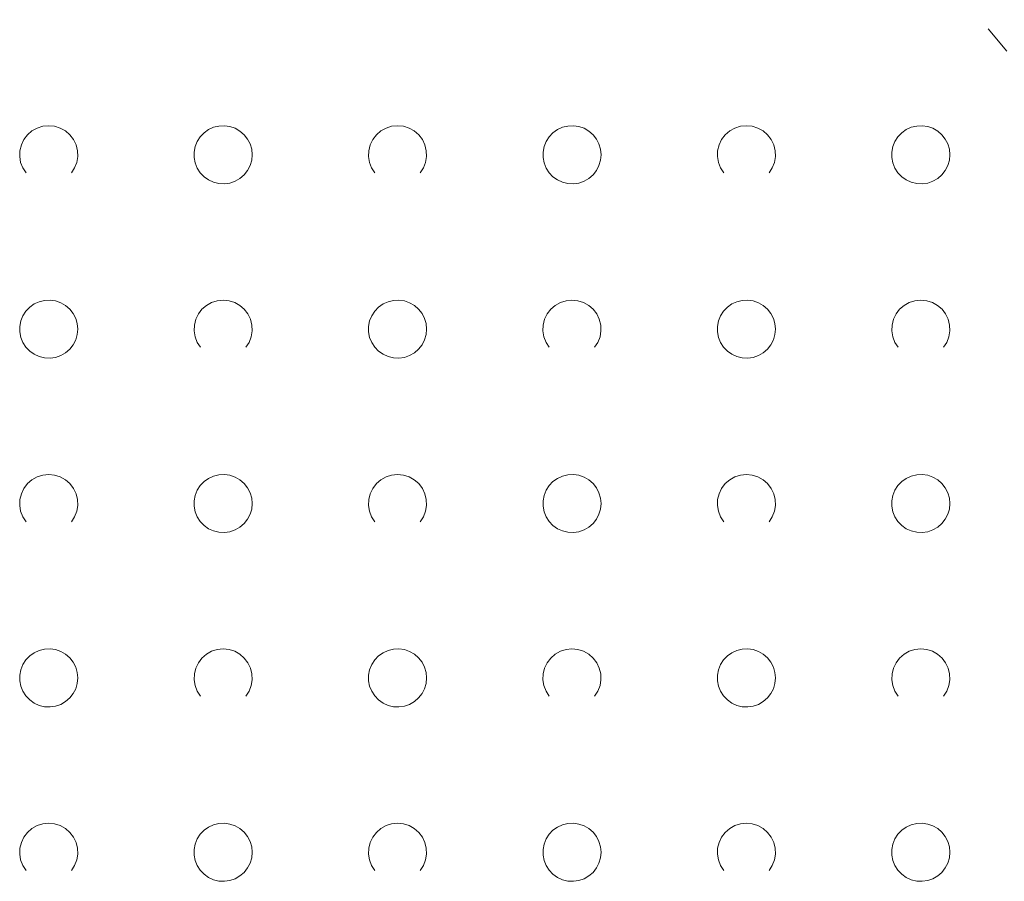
# Model space of a CAD drawing. Extents: x 5474185 to 5474933, y 5916077 to 5916824.
# Tile 93 of 256: x 5474413 to 5474430, y 5916646 to 5916661. Entities that reach past the tile are written whole.
import ezdxf

# ---------------------------------------------------------------- set-up
doc = ezdxf.new("R2010")
doc.units = 0
doc.linetypes.add('PRZER1-1', pattern=[1, 0.5, -0.5])
doc.layers.add('GESUZY', color=253, linetype='CONTINUOUS', lineweight=18)
doc.layers.add('GSSZAD', color=254, linetype='CONTINUOUS', lineweight=18)

msp = doc.modelspace()

# ---------------------------------------------------------------- linework, layer by layer
at = {"layer": 'GESUZY', "linetype": 'PRZER1-1', "lineweight": 13}
msp.add_line((5474430.46, 5916659.28, 10.08), (5474415.52, 5916677.36, 10.08), dxfattribs=at)
at = {"layer": 'GSSZAD', "elevation": 10.1, "flags": 128}
for points in [[(5474412.954688, 5916657.958505), (5474412.899433, 5916658.044136), (5474412.862688, 5916658.139191), (5474412.84598, 5916658.239723), (5474412.850002, 5916658.341554), (5474412.874588, 5916658.440454), (5474412.918717, 5916658.532315), (5474412.980554, 5916658.61332), (5474413.057532, 5916658.680104), (5474413.146452, 5916658.729894), (5474413.24362, 5916658.760619), (5474413.345, 5916658.771005), (5474413.44638, 5916658.760619), (5474413.543548, 5916658.729894), (5474413.632468, 5916658.680104), (5474413.709446, 5916658.61332), (5474413.771283, 5916658.532315), (5474413.815412, 5916658.440454), (5474413.839998, 5916658.341554), (5474413.84402, 5916658.239723), (5474413.827312, 5916658.139191), (5474413.790567, 5916658.044136), (5474413.735312, 5916657.958505)], [(5474418.954688, 5916657.958505), (5474418.899433, 5916658.044136), (5474418.862688, 5916658.139191), (5474418.84598, 5916658.239723), (5474418.850002, 5916658.341554), (5474418.874588, 5916658.440454), (5474418.918717, 5916658.532315), (5474418.980554, 5916658.61332), (5474419.057532, 5916658.680104), (5474419.146452, 5916658.729894), (5474419.24362, 5916658.760619), (5474419.345, 5916658.771005), (5474419.44638, 5916658.760619), (5474419.543548, 5916658.729894), (5474419.632468, 5916658.680104), (5474419.709446, 5916658.61332), (5474419.771283, 5916658.532315), (5474419.815412, 5916658.440454), (5474419.839998, 5916658.341554), (5474419.84402, 5916658.239723), (5474419.827312, 5916658.139191), (5474419.790567, 5916658.044136), (5474419.735312, 5916657.958505)], [(5474424.954688, 5916657.958505), (5474424.899433, 5916658.044136), (5474424.862688, 5916658.139191), (5474424.84598, 5916658.239723), (5474424.850002, 5916658.341554), (5474424.874588, 5916658.440454), (5474424.918717, 5916658.532315), (5474424.980554, 5916658.61332), (5474425.057532, 5916658.680104), (5474425.146452, 5916658.729894), (5474425.24362, 5916658.760619), (5474425.345, 5916658.771005), (5474425.44638, 5916658.760619), (5474425.543548, 5916658.729894), (5474425.632468, 5916658.680104), (5474425.709446, 5916658.61332), (5474425.771283, 5916658.532315), (5474425.815412, 5916658.440454), (5474425.839998, 5916658.341554), (5474425.84402, 5916658.239723), (5474425.827312, 5916658.139191), (5474425.790567, 5916658.044136), (5474425.735312, 5916657.958505)], [(5474415.954688, 5916654.958505), (5474415.899433, 5916655.044136), (5474415.862688, 5916655.139191), (5474415.84598, 5916655.239723), (5474415.850002, 5916655.341554), (5474415.874588, 5916655.440454), (5474415.918717, 5916655.532315), (5474415.980554, 5916655.61332), (5474416.057532, 5916655.680104), (5474416.146452, 5916655.729894), (5474416.24362, 5916655.760619), (5474416.345, 5916655.771005), (5474416.44638, 5916655.760619), (5474416.543548, 5916655.729894), (5474416.632468, 5916655.680104), (5474416.709446, 5916655.61332), (5474416.771283, 5916655.532315), (5474416.815412, 5916655.440454), (5474416.839998, 5916655.341554), (5474416.84402, 5916655.239723), (5474416.827312, 5916655.139191), (5474416.790567, 5916655.044136), (5474416.735312, 5916654.958505)], [(5474421.954688, 5916654.958505), (5474421.899433, 5916655.044136), (5474421.862688, 5916655.139191), (5474421.84598, 5916655.239723), (5474421.850002, 5916655.341554), (5474421.874588, 5916655.440454), (5474421.918717, 5916655.532315), (5474421.980554, 5916655.61332), (5474422.057532, 5916655.680104), (5474422.146452, 5916655.729894), (5474422.24362, 5916655.760619), (5474422.345, 5916655.771005), (5474422.44638, 5916655.760619), (5474422.543548, 5916655.729894), (5474422.632468, 5916655.680104), (5474422.709446, 5916655.61332), (5474422.771283, 5916655.532315), (5474422.815412, 5916655.440454), (5474422.839998, 5916655.341554), (5474422.84402, 5916655.239723), (5474422.827312, 5916655.139191), (5474422.790567, 5916655.044136), (5474422.735312, 5916654.958505)], [(5474427.954688, 5916654.958505), (5474427.899433, 5916655.044136), (5474427.862688, 5916655.139191), (5474427.84598, 5916655.239723), (5474427.850002, 5916655.341554), (5474427.874588, 5916655.440454), (5474427.918717, 5916655.532315), (5474427.980554, 5916655.61332), (5474428.057532, 5916655.680104), (5474428.146452, 5916655.729894), (5474428.24362, 5916655.760619), (5474428.345, 5916655.771005), (5474428.44638, 5916655.760619), (5474428.543548, 5916655.729894), (5474428.632468, 5916655.680104), (5474428.709446, 5916655.61332), (5474428.771283, 5916655.532315), (5474428.815412, 5916655.440454), (5474428.839998, 5916655.341554), (5474428.84402, 5916655.239723), (5474428.827312, 5916655.139191), (5474428.790567, 5916655.044136), (5474428.735312, 5916654.958505)], [(5474412.954688, 5916651.958505), (5474412.899433, 5916652.044136), (5474412.862688, 5916652.139191), (5474412.84598, 5916652.239723), (5474412.850002, 5916652.341554), (5474412.874588, 5916652.440454), (5474412.918717, 5916652.532315), (5474412.980554, 5916652.61332), (5474413.057532, 5916652.680104), (5474413.146452, 5916652.729894), (5474413.24362, 5916652.760619), (5474413.345, 5916652.771005), (5474413.44638, 5916652.760619), (5474413.543548, 5916652.729894), (5474413.632468, 5916652.680104), (5474413.709446, 5916652.61332), (5474413.771283, 5916652.532315), (5474413.815412, 5916652.440454), (5474413.839998, 5916652.341554), (5474413.84402, 5916652.239723), (5474413.827312, 5916652.139191), (5474413.790567, 5916652.044136), (5474413.735312, 5916651.958505)], [(5474418.954688, 5916651.958505), (5474418.899433, 5916652.044136), (5474418.862688, 5916652.139191), (5474418.84598, 5916652.239723), (5474418.850002, 5916652.341554), (5474418.874588, 5916652.440454), (5474418.918717, 5916652.532315), (5474418.980554, 5916652.61332), (5474419.057532, 5916652.680104), (5474419.146452, 5916652.729894), (5474419.24362, 5916652.760619), (5474419.345, 5916652.771005), (5474419.44638, 5916652.760619), (5474419.543548, 5916652.729894), (5474419.632468, 5916652.680104), (5474419.709446, 5916652.61332), (5474419.771283, 5916652.532315), (5474419.815412, 5916652.440454), (5474419.839998, 5916652.341554), (5474419.84402, 5916652.239723), (5474419.827312, 5916652.139191), (5474419.790567, 5916652.044136), (5474419.735312, 5916651.958505)], [(5474424.954688, 5916651.958505), (5474424.899433, 5916652.044136), (5474424.862688, 5916652.139191), (5474424.84598, 5916652.239723), (5474424.850002, 5916652.341554), (5474424.874588, 5916652.440454), (5474424.918717, 5916652.532315), (5474424.980554, 5916652.61332), (5474425.057532, 5916652.680104), (5474425.146452, 5916652.729894), (5474425.24362, 5916652.760619), (5474425.345, 5916652.771005), (5474425.44638, 5916652.760619), (5474425.543548, 5916652.729894), (5474425.632468, 5916652.680104), (5474425.709446, 5916652.61332), (5474425.771283, 5916652.532315), (5474425.815412, 5916652.440454), (5474425.839998, 5916652.341554), (5474425.84402, 5916652.239723), (5474425.827312, 5916652.139191), (5474425.790567, 5916652.044136), (5474425.735312, 5916651.958505)], [(5474415.954688, 5916648.958505), (5474415.899433, 5916649.044136), (5474415.862688, 5916649.139191), (5474415.84598, 5916649.239723), (5474415.850002, 5916649.341554), (5474415.874588, 5916649.440454), (5474415.918717, 5916649.532315), (5474415.980554, 5916649.61332), (5474416.057532, 5916649.680104), (5474416.146452, 5916649.729894), (5474416.24362, 5916649.760619), (5474416.345, 5916649.771005), (5474416.44638, 5916649.760619), (5474416.543548, 5916649.729894), (5474416.632468, 5916649.680104), (5474416.709446, 5916649.61332), (5474416.771283, 5916649.532315), (5474416.815412, 5916649.440454), (5474416.839998, 5916649.341554), (5474416.84402, 5916649.239723), (5474416.827312, 5916649.139191), (5474416.790567, 5916649.044136), (5474416.735312, 5916648.958505)], [(5474421.954688, 5916648.958505), (5474421.899433, 5916649.044136), (5474421.862688, 5916649.139191), (5474421.84598, 5916649.239723), (5474421.850002, 5916649.341554), (5474421.874588, 5916649.440454), (5474421.918717, 5916649.532315), (5474421.980554, 5916649.61332), (5474422.057532, 5916649.680104), (5474422.146452, 5916649.729894), (5474422.24362, 5916649.760619), (5474422.345, 5916649.771005), (5474422.44638, 5916649.760619), (5474422.543548, 5916649.729894), (5474422.632468, 5916649.680104), (5474422.709446, 5916649.61332), (5474422.771283, 5916649.532315), (5474422.815412, 5916649.440454), (5474422.839998, 5916649.341554), (5474422.84402, 5916649.239723), (5474422.827312, 5916649.139191), (5474422.790567, 5916649.044136), (5474422.735312, 5916648.958505)], [(5474427.954688, 5916648.958505), (5474427.899433, 5916649.044136), (5474427.862688, 5916649.139191), (5474427.84598, 5916649.239723), (5474427.850002, 5916649.341554), (5474427.874588, 5916649.440454), (5474427.918717, 5916649.532315), (5474427.980554, 5916649.61332), (5474428.057532, 5916649.680104), (5474428.146452, 5916649.729894), (5474428.24362, 5916649.760619), (5474428.345, 5916649.771005), (5474428.44638, 5916649.760619), (5474428.543548, 5916649.729894), (5474428.632468, 5916649.680104), (5474428.709446, 5916649.61332), (5474428.771283, 5916649.532315), (5474428.815412, 5916649.440454), (5474428.839998, 5916649.341554), (5474428.84402, 5916649.239723), (5474428.827312, 5916649.139191), (5474428.790567, 5916649.044136), (5474428.735312, 5916648.958505)], [(5474412.954688, 5916645.958505), (5474412.899433, 5916646.044136), (5474412.862688, 5916646.139191), (5474412.84598, 5916646.239723), (5474412.850002, 5916646.341554), (5474412.874588, 5916646.440454), (5474412.918717, 5916646.532315), (5474412.980554, 5916646.61332), (5474413.057532, 5916646.680104), (5474413.146452, 5916646.729894), (5474413.24362, 5916646.760619), (5474413.345, 5916646.771005), (5474413.44638, 5916646.760619), (5474413.543548, 5916646.729894), (5474413.632468, 5916646.680104), (5474413.709446, 5916646.61332), (5474413.771283, 5916646.532315), (5474413.815412, 5916646.440454), (5474413.839998, 5916646.341554), (5474413.84402, 5916646.239723), (5474413.827312, 5916646.139191), (5474413.790567, 5916646.044136), (5474413.735312, 5916645.958505)], [(5474418.954688, 5916645.958505), (5474418.899433, 5916646.044136), (5474418.862688, 5916646.139191), (5474418.84598, 5916646.239723), (5474418.850002, 5916646.341554), (5474418.874588, 5916646.440454), (5474418.918717, 5916646.532315), (5474418.980554, 5916646.61332), (5474419.057532, 5916646.680104), (5474419.146452, 5916646.729894), (5474419.24362, 5916646.760619), (5474419.345, 5916646.771005), (5474419.44638, 5916646.760619), (5474419.543548, 5916646.729894), (5474419.632468, 5916646.680104), (5474419.709446, 5916646.61332), (5474419.771283, 5916646.532315), (5474419.815412, 5916646.440454), (5474419.839998, 5916646.341554), (5474419.84402, 5916646.239723), (5474419.827312, 5916646.139191), (5474419.790567, 5916646.044136), (5474419.735312, 5916645.958505)], [(5474424.954688, 5916645.958505), (5474424.899433, 5916646.044136), (5474424.862688, 5916646.139191), (5474424.84598, 5916646.239723), (5474424.850002, 5916646.341554), (5474424.874588, 5916646.440454), (5474424.918717, 5916646.532315), (5474424.980554, 5916646.61332), (5474425.057532, 5916646.680104), (5474425.146452, 5916646.729894), (5474425.24362, 5916646.760619), (5474425.345, 5916646.771005), (5474425.44638, 5916646.760619), (5474425.543548, 5916646.729894), (5474425.632468, 5916646.680104), (5474425.709446, 5916646.61332), (5474425.771283, 5916646.532315), (5474425.815412, 5916646.440454), (5474425.839998, 5916646.341554), (5474425.84402, 5916646.239723), (5474425.827312, 5916646.139191), (5474425.790567, 5916646.044136), (5474425.735312, 5916645.958505)]]:
    msp.add_lwpolyline(points, dxfattribs=at)
for points in [[(5474416.845, 5916658.271005), (5474416.835964, 5916658.365631), (5474416.809184, 5916658.456836), (5474416.765627, 5916658.541325), (5474416.706867, 5916658.616045), (5474416.635028, 5916658.678293), (5474416.552708, 5916658.725821), (5474416.462879, 5916658.756911), (5474416.368791, 5916658.770439), (5474416.273843, 5916658.765916), (5474416.181466, 5916658.743505), (5474416.095, 5916658.704018), (5474416.01757, 5916658.64888), (5474415.951973, 5916658.580084), (5474415.900582, 5916658.500118), (5474415.865254, 5916658.411871), (5474415.847264, 5916658.318533), (5474415.847264, 5916658.223477), (5474415.865254, 5916658.130139), (5474415.900582, 5916658.041892), (5474415.951973, 5916657.961926), (5474416.01757, 5916657.89313), (5474416.095, 5916657.837992), (5474416.181466, 5916657.798505), (5474416.273843, 5916657.776094), (5474416.368791, 5916657.771571), (5474416.462879, 5916657.785099), (5474416.552708, 5916657.816189), (5474416.635028, 5916657.863717), (5474416.706867, 5916657.925965), (5474416.765627, 5916658.000685), (5474416.809184, 5916658.085174), (5474416.835964, 5916658.176379), (5474416.845, 5916658.271005)], [(5474422.845, 5916658.271005), (5474422.835964, 5916658.365631), (5474422.809184, 5916658.456836), (5474422.765627, 5916658.541325), (5474422.706867, 5916658.616045), (5474422.635028, 5916658.678293), (5474422.552708, 5916658.725821), (5474422.462879, 5916658.756911), (5474422.368791, 5916658.770439), (5474422.273843, 5916658.765916), (5474422.181466, 5916658.743505), (5474422.095, 5916658.704018), (5474422.01757, 5916658.64888), (5474421.951973, 5916658.580084), (5474421.900582, 5916658.500118), (5474421.865254, 5916658.411871), (5474421.847264, 5916658.318533), (5474421.847264, 5916658.223477), (5474421.865254, 5916658.130139), (5474421.900582, 5916658.041892), (5474421.951973, 5916657.961926), (5474422.01757, 5916657.89313), (5474422.095, 5916657.837992), (5474422.181466, 5916657.798505), (5474422.273843, 5916657.776094), (5474422.368791, 5916657.771571), (5474422.462879, 5916657.785099), (5474422.552708, 5916657.816189), (5474422.635028, 5916657.863717), (5474422.706867, 5916657.925965), (5474422.765627, 5916658.000685), (5474422.809184, 5916658.085174), (5474422.835964, 5916658.176379), (5474422.845, 5916658.271005)], [(5474428.845, 5916658.271005), (5474428.835964, 5916658.365631), (5474428.809184, 5916658.456836), (5474428.765627, 5916658.541325), (5474428.706867, 5916658.616045), (5474428.635028, 5916658.678293), (5474428.552708, 5916658.725821), (5474428.462879, 5916658.756911), (5474428.368791, 5916658.770439), (5474428.273843, 5916658.765916), (5474428.181466, 5916658.743505), (5474428.095, 5916658.704018), (5474428.01757, 5916658.64888), (5474427.951973, 5916658.580084), (5474427.900582, 5916658.500118), (5474427.865254, 5916658.411871), (5474427.847264, 5916658.318533), (5474427.847264, 5916658.223477), (5474427.865254, 5916658.130139), (5474427.900582, 5916658.041892), (5474427.951973, 5916657.961926), (5474428.01757, 5916657.89313), (5474428.095, 5916657.837992), (5474428.181466, 5916657.798505), (5474428.273843, 5916657.776094), (5474428.368791, 5916657.771571), (5474428.462879, 5916657.785099), (5474428.552708, 5916657.816189), (5474428.635028, 5916657.863717), (5474428.706867, 5916657.925965), (5474428.765627, 5916658.000685), (5474428.809184, 5916658.085174), (5474428.835964, 5916658.176379), (5474428.845, 5916658.271005)], [(5474413.845, 5916655.271005), (5474413.835964, 5916655.365631), (5474413.809184, 5916655.456836), (5474413.765627, 5916655.541325), (5474413.706867, 5916655.616045), (5474413.635028, 5916655.678293), (5474413.552708, 5916655.725821), (5474413.462879, 5916655.756911), (5474413.368791, 5916655.770439), (5474413.273843, 5916655.765916), (5474413.181466, 5916655.743505), (5474413.095, 5916655.704018), (5474413.01757, 5916655.64888), (5474412.951973, 5916655.580084), (5474412.900582, 5916655.500118), (5474412.865254, 5916655.411871), (5474412.847264, 5916655.318533), (5474412.847264, 5916655.223477), (5474412.865254, 5916655.130139), (5474412.900582, 5916655.041892), (5474412.951973, 5916654.961926), (5474413.01757, 5916654.89313), (5474413.095, 5916654.837992), (5474413.181466, 5916654.798505), (5474413.273843, 5916654.776094), (5474413.368791, 5916654.771571), (5474413.462879, 5916654.785099), (5474413.552708, 5916654.816189), (5474413.635028, 5916654.863717), (5474413.706867, 5916654.925965), (5474413.765627, 5916655.000685), (5474413.809184, 5916655.085174), (5474413.835964, 5916655.176379), (5474413.845, 5916655.271005)], [(5474419.845, 5916655.271005), (5474419.835964, 5916655.365631), (5474419.809184, 5916655.456836), (5474419.765627, 5916655.541325), (5474419.706867, 5916655.616045), (5474419.635028, 5916655.678293), (5474419.552708, 5916655.725821), (5474419.462879, 5916655.756911), (5474419.368791, 5916655.770439), (5474419.273843, 5916655.765916), (5474419.181466, 5916655.743505), (5474419.095, 5916655.704018), (5474419.01757, 5916655.64888), (5474418.951973, 5916655.580084), (5474418.900582, 5916655.500118), (5474418.865254, 5916655.411871), (5474418.847264, 5916655.318533), (5474418.847264, 5916655.223477), (5474418.865254, 5916655.130139), (5474418.900582, 5916655.041892), (5474418.951973, 5916654.961926), (5474419.01757, 5916654.89313), (5474419.095, 5916654.837992), (5474419.181466, 5916654.798505), (5474419.273843, 5916654.776094), (5474419.368791, 5916654.771571), (5474419.462879, 5916654.785099), (5474419.552708, 5916654.816189), (5474419.635028, 5916654.863717), (5474419.706867, 5916654.925965), (5474419.765627, 5916655.000685), (5474419.809184, 5916655.085174), (5474419.835964, 5916655.176379), (5474419.845, 5916655.271005)], [(5474425.845, 5916655.271005), (5474425.835964, 5916655.365631), (5474425.809184, 5916655.456836), (5474425.765627, 5916655.541325), (5474425.706867, 5916655.616045), (5474425.635028, 5916655.678293), (5474425.552708, 5916655.725821), (5474425.462879, 5916655.756911), (5474425.368791, 5916655.770439), (5474425.273843, 5916655.765916), (5474425.181466, 5916655.743505), (5474425.095, 5916655.704018), (5474425.01757, 5916655.64888), (5474424.951973, 5916655.580084), (5474424.900582, 5916655.500118), (5474424.865254, 5916655.411871), (5474424.847264, 5916655.318533), (5474424.847264, 5916655.223477), (5474424.865254, 5916655.130139), (5474424.900582, 5916655.041892), (5474424.951973, 5916654.961926), (5474425.01757, 5916654.89313), (5474425.095, 5916654.837992), (5474425.181466, 5916654.798505), (5474425.273843, 5916654.776094), (5474425.368791, 5916654.771571), (5474425.462879, 5916654.785099), (5474425.552708, 5916654.816189), (5474425.635028, 5916654.863717), (5474425.706867, 5916654.925965), (5474425.765627, 5916655.000685), (5474425.809184, 5916655.085174), (5474425.835964, 5916655.176379), (5474425.845, 5916655.271005)], [(5474416.845, 5916652.271005), (5474416.835964, 5916652.365631), (5474416.809184, 5916652.456836), (5474416.765627, 5916652.541325), (5474416.706867, 5916652.616045), (5474416.635028, 5916652.678293), (5474416.552708, 5916652.725821), (5474416.462879, 5916652.756911), (5474416.368791, 5916652.770439), (5474416.273843, 5916652.765916), (5474416.181466, 5916652.743505), (5474416.095, 5916652.704018), (5474416.01757, 5916652.64888), (5474415.951973, 5916652.580084), (5474415.900582, 5916652.500118), (5474415.865254, 5916652.411871), (5474415.847264, 5916652.318533), (5474415.847264, 5916652.223477), (5474415.865254, 5916652.130139), (5474415.900582, 5916652.041892), (5474415.951973, 5916651.961926), (5474416.01757, 5916651.89313), (5474416.095, 5916651.837992), (5474416.181466, 5916651.798505), (5474416.273843, 5916651.776094), (5474416.368791, 5916651.771571), (5474416.462879, 5916651.785099), (5474416.552708, 5916651.816189), (5474416.635028, 5916651.863717), (5474416.706867, 5916651.925965), (5474416.765627, 5916652.000685), (5474416.809184, 5916652.085174), (5474416.835964, 5916652.176379), (5474416.845, 5916652.271005)], [(5474422.845, 5916652.271005), (5474422.835964, 5916652.365631), (5474422.809184, 5916652.456836), (5474422.765627, 5916652.541325), (5474422.706867, 5916652.616045), (5474422.635028, 5916652.678293), (5474422.552708, 5916652.725821), (5474422.462879, 5916652.756911), (5474422.368791, 5916652.770439), (5474422.273843, 5916652.765916), (5474422.181466, 5916652.743505), (5474422.095, 5916652.704018), (5474422.01757, 5916652.64888), (5474421.951973, 5916652.580084), (5474421.900582, 5916652.500118), (5474421.865254, 5916652.411871), (5474421.847264, 5916652.318533), (5474421.847264, 5916652.223477), (5474421.865254, 5916652.130139), (5474421.900582, 5916652.041892), (5474421.951973, 5916651.961926), (5474422.01757, 5916651.89313), (5474422.095, 5916651.837992), (5474422.181466, 5916651.798505), (5474422.273843, 5916651.776094), (5474422.368791, 5916651.771571), (5474422.462879, 5916651.785099), (5474422.552708, 5916651.816189), (5474422.635028, 5916651.863717), (5474422.706867, 5916651.925965), (5474422.765627, 5916652.000685), (5474422.809184, 5916652.085174), (5474422.835964, 5916652.176379), (5474422.845, 5916652.271005)], [(5474428.845, 5916652.271005), (5474428.835964, 5916652.365631), (5474428.809184, 5916652.456836), (5474428.765627, 5916652.541325), (5474428.706867, 5916652.616045), (5474428.635028, 5916652.678293), (5474428.552708, 5916652.725821), (5474428.462879, 5916652.756911), (5474428.368791, 5916652.770439), (5474428.273843, 5916652.765916), (5474428.181466, 5916652.743505), (5474428.095, 5916652.704018), (5474428.01757, 5916652.64888), (5474427.951973, 5916652.580084), (5474427.900582, 5916652.500118), (5474427.865254, 5916652.411871), (5474427.847264, 5916652.318533), (5474427.847264, 5916652.223477), (5474427.865254, 5916652.130139), (5474427.900582, 5916652.041892), (5474427.951973, 5916651.961926), (5474428.01757, 5916651.89313), (5474428.095, 5916651.837992), (5474428.181466, 5916651.798505), (5474428.273843, 5916651.776094), (5474428.368791, 5916651.771571), (5474428.462879, 5916651.785099), (5474428.552708, 5916651.816189), (5474428.635028, 5916651.863717), (5474428.706867, 5916651.925965), (5474428.765627, 5916652.000685), (5474428.809184, 5916652.085174), (5474428.835964, 5916652.176379), (5474428.845, 5916652.271005)], [(5474413.845, 5916649.271005), (5474413.835964, 5916649.365631), (5474413.809184, 5916649.456836), (5474413.765627, 5916649.541325), (5474413.706867, 5916649.616045), (5474413.635028, 5916649.678293), (5474413.552708, 5916649.725821), (5474413.462879, 5916649.756911), (5474413.368791, 5916649.770439), (5474413.273843, 5916649.765916), (5474413.181466, 5916649.743505), (5474413.095, 5916649.704018), (5474413.01757, 5916649.64888), (5474412.951973, 5916649.580084), (5474412.900582, 5916649.500118), (5474412.865254, 5916649.411871), (5474412.847264, 5916649.318533), (5474412.847264, 5916649.223477), (5474412.865254, 5916649.130139), (5474412.900582, 5916649.041892), (5474412.951973, 5916648.961926), (5474413.01757, 5916648.89313), (5474413.095, 5916648.837992), (5474413.181466, 5916648.798505), (5474413.273843, 5916648.776094), (5474413.368791, 5916648.771571), (5474413.462879, 5916648.785099), (5474413.552708, 5916648.816189), (5474413.635028, 5916648.863717), (5474413.706867, 5916648.925965), (5474413.765627, 5916649.000685), (5474413.809184, 5916649.085174), (5474413.835964, 5916649.176379), (5474413.845, 5916649.271005)], [(5474419.845, 5916649.271005), (5474419.835964, 5916649.365631), (5474419.809184, 5916649.456836), (5474419.765627, 5916649.541325), (5474419.706867, 5916649.616045), (5474419.635028, 5916649.678293), (5474419.552708, 5916649.725821), (5474419.462879, 5916649.756911), (5474419.368791, 5916649.770439), (5474419.273843, 5916649.765916), (5474419.181466, 5916649.743505), (5474419.095, 5916649.704018), (5474419.01757, 5916649.64888), (5474418.951973, 5916649.580084), (5474418.900582, 5916649.500118), (5474418.865254, 5916649.411871), (5474418.847264, 5916649.318533), (5474418.847264, 5916649.223477), (5474418.865254, 5916649.130139), (5474418.900582, 5916649.041892), (5474418.951973, 5916648.961926), (5474419.01757, 5916648.89313), (5474419.095, 5916648.837992), (5474419.181466, 5916648.798505), (5474419.273843, 5916648.776094), (5474419.368791, 5916648.771571), (5474419.462879, 5916648.785099), (5474419.552708, 5916648.816189), (5474419.635028, 5916648.863717), (5474419.706867, 5916648.925965), (5474419.765627, 5916649.000685), (5474419.809184, 5916649.085174), (5474419.835964, 5916649.176379), (5474419.845, 5916649.271005)], [(5474425.845, 5916649.271005), (5474425.835964, 5916649.365631), (5474425.809184, 5916649.456836), (5474425.765627, 5916649.541325), (5474425.706867, 5916649.616045), (5474425.635028, 5916649.678293), (5474425.552708, 5916649.725821), (5474425.462879, 5916649.756911), (5474425.368791, 5916649.770439), (5474425.273843, 5916649.765916), (5474425.181466, 5916649.743505), (5474425.095, 5916649.704018), (5474425.01757, 5916649.64888), (5474424.951973, 5916649.580084), (5474424.900582, 5916649.500118), (5474424.865254, 5916649.411871), (5474424.847264, 5916649.318533), (5474424.847264, 5916649.223477), (5474424.865254, 5916649.130139), (5474424.900582, 5916649.041892), (5474424.951973, 5916648.961926), (5474425.01757, 5916648.89313), (5474425.095, 5916648.837992), (5474425.181466, 5916648.798505), (5474425.273843, 5916648.776094), (5474425.368791, 5916648.771571), (5474425.462879, 5916648.785099), (5474425.552708, 5916648.816189), (5474425.635028, 5916648.863717), (5474425.706867, 5916648.925965), (5474425.765627, 5916649.000685), (5474425.809184, 5916649.085174), (5474425.835964, 5916649.176379), (5474425.845, 5916649.271005)], [(5474416.845, 5916646.271005), (5474416.835964, 5916646.365631), (5474416.809184, 5916646.456836), (5474416.765627, 5916646.541325), (5474416.706867, 5916646.616045), (5474416.635028, 5916646.678293), (5474416.552708, 5916646.725821), (5474416.462879, 5916646.756911), (5474416.368791, 5916646.770439), (5474416.273843, 5916646.765916), (5474416.181466, 5916646.743505), (5474416.095, 5916646.704018), (5474416.01757, 5916646.64888), (5474415.951973, 5916646.580084), (5474415.900582, 5916646.500118), (5474415.865254, 5916646.411871), (5474415.847264, 5916646.318533), (5474415.847264, 5916646.223477), (5474415.865254, 5916646.130139), (5474415.900582, 5916646.041892), (5474415.951973, 5916645.961926), (5474416.01757, 5916645.89313), (5474416.095, 5916645.837992), (5474416.181466, 5916645.798505), (5474416.273843, 5916645.776094), (5474416.368791, 5916645.771571), (5474416.462879, 5916645.785099), (5474416.552708, 5916645.816189), (5474416.635028, 5916645.863717), (5474416.706867, 5916645.925965), (5474416.765627, 5916646.000685), (5474416.809184, 5916646.085174), (5474416.835964, 5916646.176379), (5474416.845, 5916646.271005)], [(5474422.845, 5916646.271005), (5474422.835964, 5916646.365631), (5474422.809184, 5916646.456836), (5474422.765627, 5916646.541325), (5474422.706867, 5916646.616045), (5474422.635028, 5916646.678293), (5474422.552708, 5916646.725821), (5474422.462879, 5916646.756911), (5474422.368791, 5916646.770439), (5474422.273843, 5916646.765916), (5474422.181466, 5916646.743505), (5474422.095, 5916646.704018), (5474422.01757, 5916646.64888), (5474421.951973, 5916646.580084), (5474421.900582, 5916646.500118), (5474421.865254, 5916646.411871), (5474421.847264, 5916646.318533), (5474421.847264, 5916646.223477), (5474421.865254, 5916646.130139), (5474421.900582, 5916646.041892), (5474421.951973, 5916645.961926), (5474422.01757, 5916645.89313), (5474422.095, 5916645.837992), (5474422.181466, 5916645.798505), (5474422.273843, 5916645.776094), (5474422.368791, 5916645.771571), (5474422.462879, 5916645.785099), (5474422.552708, 5916645.816189), (5474422.635028, 5916645.863717), (5474422.706867, 5916645.925965), (5474422.765627, 5916646.000685), (5474422.809184, 5916646.085174), (5474422.835964, 5916646.176379), (5474422.845, 5916646.271005)], [(5474428.845, 5916646.271005), (5474428.835964, 5916646.365631), (5474428.809184, 5916646.456836), (5474428.765627, 5916646.541325), (5474428.706867, 5916646.616045), (5474428.635028, 5916646.678293), (5474428.552708, 5916646.725821), (5474428.462879, 5916646.756911), (5474428.368791, 5916646.770439), (5474428.273843, 5916646.765916), (5474428.181466, 5916646.743505), (5474428.095, 5916646.704018), (5474428.01757, 5916646.64888), (5474427.951973, 5916646.580084), (5474427.900582, 5916646.500118), (5474427.865254, 5916646.411871), (5474427.847264, 5916646.318533), (5474427.847264, 5916646.223477), (5474427.865254, 5916646.130139), (5474427.900582, 5916646.041892), (5474427.951973, 5916645.961926), (5474428.01757, 5916645.89313), (5474428.095, 5916645.837992), (5474428.181466, 5916645.798505), (5474428.273843, 5916645.776094), (5474428.368791, 5916645.771571), (5474428.462879, 5916645.785099), (5474428.552708, 5916645.816189), (5474428.635028, 5916645.863717), (5474428.706867, 5916645.925965), (5474428.765627, 5916646.000685), (5474428.809184, 5916646.085174), (5474428.835964, 5916646.176379), (5474428.845, 5916646.271005)]]:
    msp.add_lwpolyline(points, close=True, dxfattribs=at)

doc.saveas('drawing.dxf')
